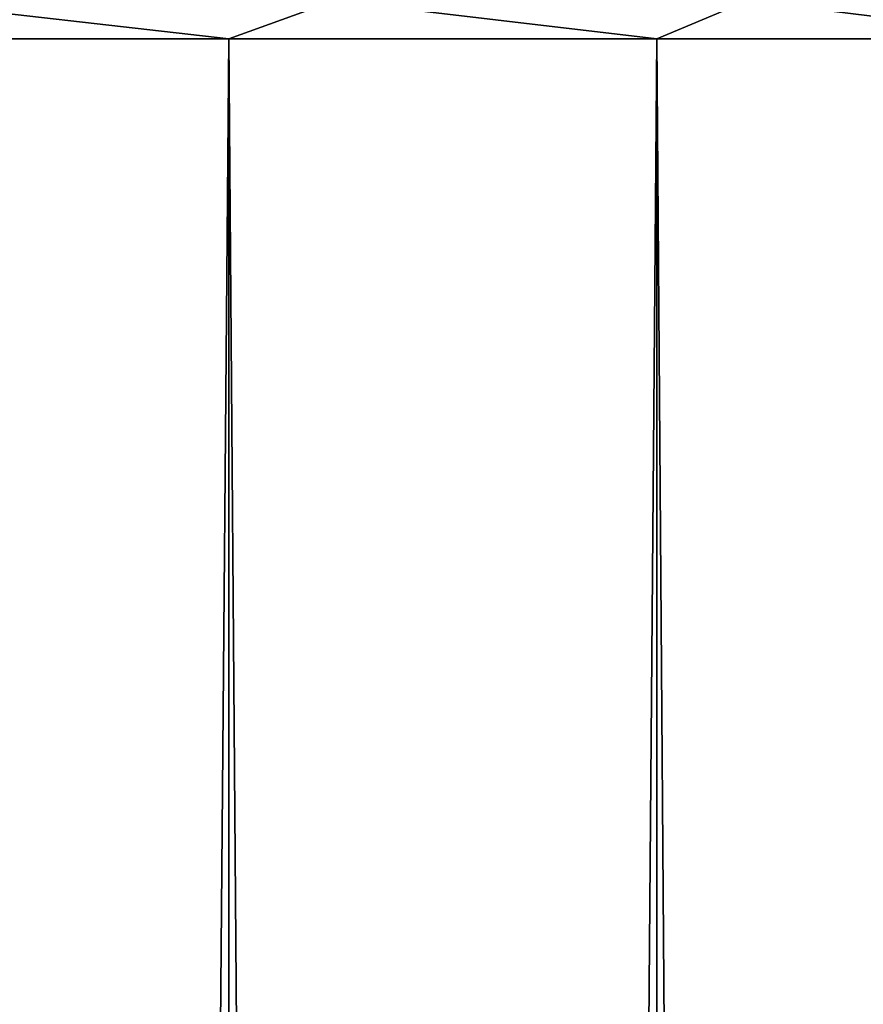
# Model space of a CAD drawing. Header units: millimetres. Extents: x -68 to 68, y 0 to 255.
# Tile 192 of 217: x 29.19 to 32.66, y 247.03 to 251.08. Entities that reach past the tile are written whole.
import ezdxf

# ---------------------------------------------------------------- set-up
doc = ezdxf.new("R2010")
doc.units = ezdxf.units.MM
doc.header["$LTSCALE"] = 41.718519
for name, color, linetype in [('82', 7, 'CONTINUOUS'), ('83', 7, 'CONTINUOUS'), ('84', 7, 'CONTINUOUS'), ('85', 7, 'CONTINUOUS')]:
    doc.layers.add(name, color=color, linetype=linetype)

msp = doc.modelspace()

# ---------------------------------------------------------------- linework, layer by layer
at = {"layer": '82', "color": 7, "linetype": 'CONTINUOUS'}
for points in [[(28.1827, 251, -31.8117), (30.052, 251, -30.052), (28.1827, 27.5, -31.8117), (28.1827, 251, -31.8117)], [(28.1827, 27.5, -31.8117), (30.052, 251, -30.052), (30.052, 27.5, -30.052), (28.1827, 27.5, -31.8117)], [(30.052, 251, -30.052), (31.8117, 251, -28.1827), (30.052, 27.5, -30.052), (30.052, 251, -30.052)], [(30.052, 27.5, -30.052), (31.8117, 251, -28.1827), (31.8117, 27.5, -28.1827), (30.052, 27.5, -30.052)], [(31.8117, 251, -28.1827), (33.4553, 251, -26.2106), (31.8117, 27.5, -28.1827), (31.8117, 251, -28.1827)], [(31.8117, 27.5, -28.1827), (33.4553, 251, -26.2106), (33.4553, 27.5, -26.2106), (31.8117, 27.5, -28.1827)]]:
    msp.add_3dface(points, dxfattribs=at)
at = {"layer": '83', "color": 7, "linetype": 'CONTINUOUS'}
for points in [[(30.052, 251, 30.052), (28.1827, 251, 31.8117), (30.052, 27.5, 30.052), (30.052, 251, 30.052)], [(30.052, 27.5, 30.052), (28.1827, 251, 31.8117), (28.1827, 27.5, 31.8117), (30.052, 27.5, 30.052)], [(31.8117, 251, 28.1827), (30.052, 251, 30.052), (31.8117, 27.5, 28.1827), (31.8117, 251, 28.1827)], [(31.8117, 27.5, 28.1827), (30.052, 251, 30.052), (30.052, 27.5, 30.052), (31.8117, 27.5, 28.1827)], [(33.4553, 251, 26.2106), (31.8117, 251, 28.1827), (33.4553, 27.5, 26.2106), (33.4553, 251, 26.2106)], [(33.4553, 27.5, 26.2106), (31.8117, 251, 28.1827), (31.8117, 27.5, 28.1827), (33.4553, 27.5, 26.2106)]]:
    msp.add_3dface(points, dxfattribs=at)
at = {"layer": '84', "color": 7, "linetype": 'CONTINUOUS'}
for points in [[(28.1827, 251, 31.8117), (30.052, 251, 30.052), (28.6785, 251.1564, 31.3488), (28.1827, 251, 31.8117)], [(30.052, 251, 30.052), (30.4852, 251.1564, 29.5948), (28.6785, 251.1564, 31.3488), (30.052, 251, 30.052)], [(30.052, 251, 30.052), (31.8117, 251, 28.1827), (30.4852, 251.1564, 29.5948), (30.052, 251, 30.052)], [(31.8117, 251, 28.1827), (32.1849, 251.1564, 27.7369), (30.4852, 251.1564, 29.5948), (31.8117, 251, 28.1827)], [(31.8117, 251, 28.1827), (33.4553, 251, 26.2106), (32.1849, 251.1564, 27.7369), (31.8117, 251, 28.1827)], [(33.4553, 251, 26.2106), (33.7715, 251.1564, 25.7815), (32.1849, 251.1564, 27.7369), (33.4553, 251, 26.2106)]]:
    msp.add_3dface(points, dxfattribs=at)
at = {"layer": '85', "color": 7, "linetype": 'CONTINUOUS'}
for points in [[(30.052, 251, -30.052), (28.1827, 251, -31.8117), (28.6785, 251.1564, -31.3488), (30.052, 251, -30.052)], [(30.052, 251, -30.052), (28.6785, 251.1564, -31.3488), (30.4852, 251.1564, -29.5948), (30.052, 251, -30.052)], [(31.8117, 251, -28.1827), (30.052, 251, -30.052), (30.4852, 251.1564, -29.5948), (31.8117, 251, -28.1827)], [(31.8117, 251, -28.1827), (30.4852, 251.1564, -29.5948), (32.1849, 251.1564, -27.7369), (31.8117, 251, -28.1827)], [(33.4553, 251, -26.2106), (31.8117, 251, -28.1827), (32.1849, 251.1564, -27.7369), (33.4553, 251, -26.2106)], [(33.4553, 251, -26.2106), (32.1849, 251.1564, -27.7369), (33.7715, 251.1564, -25.7815), (33.4553, 251, -26.2106)]]:
    msp.add_3dface(points, dxfattribs=at)

doc.saveas('drawing.dxf')
